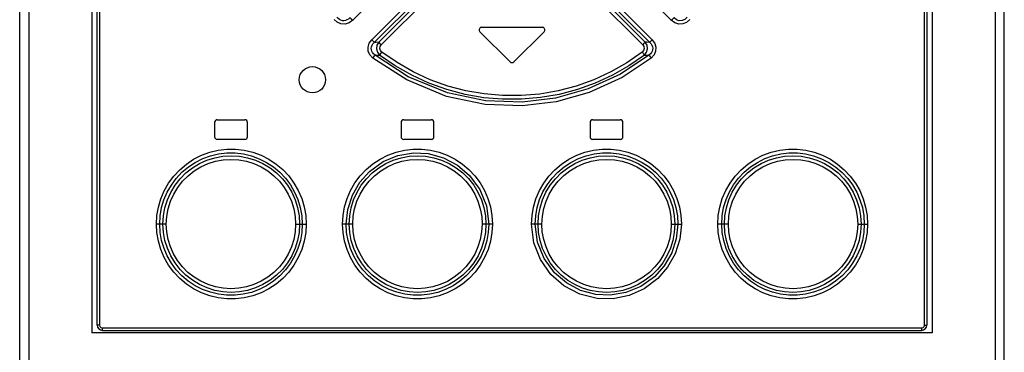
# Model space of a CAD drawing. Extents: x 0 to 594, y 0 to 420.
# Tile 3 of 28: x 77 to 114, y 220 to 233. Entities that reach past the tile are written whole.
import ezdxf

# ---------------------------------------------------------------- set-up
doc = ezdxf.new("R2010")
doc.units = 0
doc.header["$LTSCALE"] = 32.67
doc.layers.get('0').update_dxf_attribs({"linetype": 'CONTINUOUS'})

msp = doc.modelspace()

# ---------------------------------------------------------------- linework, layer by layer
at = {"color": 7, "linetype": 'CONTINUOUS'}
for p, q in [((76.659, 190.208), (76.659, 290.208)), ((114.159, 190.208), (114.159, 290.208)), ((77.002, 285.583), (77.002, 219.601)), ((113.817, 285.583), (113.817, 219.601)), ((79.409, 285.083), (79.409, 221.083)), ((79.609, 221.383), (79.609, 285.033)), ((111.209, 285.033), (111.209, 221.383)), ((111.409, 285.083), (111.409, 221.083)), ((94.189, 232.562), (95.339, 231.412)), ((94.259, 232.733), (96.559, 232.733)), ((95.48, 231.412), (96.63, 232.562)), ((84.184, 229.208), (85.234, 229.208)), ((91.284, 229.208), (92.334, 229.208)), ((98.484, 229.208), (99.534, 229.208)), ((84.084, 229.108), (84.084, 228.558)), ((85.334, 228.558), (85.334, 229.108)), ((91.184, 229.108), (91.184, 228.558)), ((92.434, 228.558), (92.434, 229.108)), ((98.384, 229.108), (98.384, 228.558)), ((99.634, 228.558), (99.634, 229.108)), ((85.234, 228.458), (84.184, 228.458)), ((92.334, 228.458), (91.284, 228.458)), ((99.534, 228.458), (98.484, 228.458)), ((111.409, 221.083), (79.409, 221.083)), ((79.809, 221.183), (111.009, 221.183))]:
    msp.add_line(p, q, dxfattribs=at)
at = {"color": 9, "linetype": 'CONTINUOUS'}
for p, q in [((79.698, 285.033), (79.698, 221.383)), ((111.121, 221.383), (111.121, 285.033)), ((89.342, 232.996), (91.855, 235.511)), ((98.964, 235.511), (101.477, 232.996)), ((92.593, 234.779), (90.068, 232.252)), ((100.751, 232.252), (98.226, 234.779)), ((90.163, 232.153), (92.69, 234.68)), ((92.707, 234.538), (90.335, 232.164)), ((90.43, 232.065), (92.805, 234.439)), ((98.014, 234.439), (100.389, 232.065)), ((100.484, 232.164), (98.112, 234.538)), ((98.129, 234.68), (100.656, 232.153)), ((82.243, 225.233), (81.865, 225.233)), ((87.169, 225.233), (87.571, 225.233)), ((89.345, 225.233), (88.96, 225.233)), ((94.665, 225.233), (94.272, 225.233)), ((96.547, 225.233), (96.154, 225.233)), ((101.474, 225.233), (101.859, 225.233)), ((103.65, 225.233), (103.248, 225.233)), ((108.576, 225.233), (108.954, 225.233)), ((79.698, 221.383), (79.609, 221.383)), ((79.748, 221.296), (79.798, 221.283)), ((79.798, 221.283), (111.021, 221.283)), ((111.121, 221.383), (111.209, 221.383))]:
    msp.add_line(p, q, dxfattribs=at)
for points in [[(89.342, 232.996), (89.205, 232.896), (89.054, 232.85), (88.896, 232.859), (88.754, 232.921), (88.64, 233.027)], [(89.236, 233.096), (89.181, 233.045), (89.123, 233.009), (89.064, 232.987), (89.005, 232.978), (88.948, 232.981), (88.892, 232.996), (88.839, 233.023), (88.789, 233.061), (88.744, 233.113)], [(89.341, 232.995), (89.299, 233.038), (89.261, 233.073), (89.236, 233.096)], [(101.583, 233.096), (101.558, 233.074), (101.522, 233.039), (101.477, 232.995)], [(102.179, 233.028), (102.058, 232.917), (101.915, 232.857), (101.758, 232.851), (101.609, 232.898), (101.477, 232.996)], [(102.075, 233.113), (101.987, 233.027), (101.888, 232.985), (101.78, 232.982), (101.676, 233.02), (101.583, 233.096)], [(90.111, 231.556), (89.997, 231.68), (89.936, 231.823), (89.929, 231.977), (89.974, 232.123), (90.068, 232.252)], [(90.193, 231.666), (90.138, 231.713), (90.097, 231.764), (90.07, 231.818), (90.054, 231.873), (90.051, 231.93), (90.059, 231.986), (90.08, 232.043), (90.114, 232.099), (90.163, 232.153)], [(90.163, 232.153), (90.142, 232.175), (90.109, 232.21), (90.068, 232.251)], [(90.335, 232.164), (90.22, 232.156), (90.163, 232.153)], [(90.335, 232.164), (90.265, 232.044), (90.248, 231.91), (90.284, 231.78), (90.369, 231.674)], [(90.43, 232.065), (90.39, 232.106), (90.357, 232.141), (90.335, 232.164)], [(100.484, 232.164), (100.463, 232.141), (100.43, 232.107), (100.389, 232.065)], [(100.45, 231.674), (100.536, 231.782), (100.572, 231.913), (100.553, 232.046), (100.484, 232.164)], [(100.656, 232.153), (100.541, 232.16), (100.484, 232.164)], [(100.656, 232.153), (100.705, 232.099), (100.739, 232.044), (100.76, 231.987), (100.768, 231.931), (100.765, 231.875), (100.75, 231.819), (100.722, 231.765), (100.681, 231.713), (100.626, 231.666)], [(100.751, 232.251), (100.711, 232.211), (100.677, 232.176), (100.656, 232.153)], [(100.751, 232.252), (100.848, 232.116), (100.892, 231.967), (100.881, 231.815), (100.819, 231.675), (100.709, 231.557)], [(90.369, 231.674), (90.386, 231.699), (90.415, 231.738), (90.45, 231.785)], [(90.45, 231.785), (90.395, 231.849), (90.373, 231.922), (90.385, 231.997), (90.43, 232.065)], [(100.369, 231.785), (99.786, 231.382), (99.168, 231.03), (98.522, 230.732), (97.853, 230.491), (97.168, 230.31), (96.47, 230.188), (95.763, 230.127), (95.053, 230.127), (94.345, 230.189), (93.647, 230.311), (92.962, 230.492), (92.293, 230.734), (91.647, 231.032), (91.031, 231.383), (90.45, 231.785)], [(100.389, 232.065), (100.435, 231.995), (100.446, 231.919), (100.423, 231.846), (100.369, 231.785)], [(100.369, 231.785), (100.404, 231.739), (100.433, 231.699), (100.45, 231.674)], [(90.111, 231.556), (90.146, 231.601), (90.175, 231.64), (90.193, 231.666)], [(100.709, 231.557), (99.603, 230.82), (98.354, 230.248), (97.091, 229.894), (95.801, 229.736), (94.382, 229.79), (92.915, 230.097), (91.398, 230.722), (90.111, 231.556)], [(90.193, 231.666), (90.252, 231.668), (90.369, 231.674)], [(100.626, 231.666), (99.539, 230.944), (98.31, 230.381), (97.065, 230.032), (95.793, 229.877), (94.394, 229.93), (92.948, 230.234), (91.456, 230.848), (90.193, 231.666)], [(100.45, 231.674), (99.858, 231.264), (99.232, 230.906), (98.576, 230.603), (97.898, 230.358), (97.202, 230.173), (96.493, 230.049), (95.774, 229.987), (95.053, 229.986), (94.335, 230.048), (93.624, 230.172), (92.927, 230.357), (92.246, 230.602), (91.589, 230.905), (90.961, 231.264), (90.369, 231.674)], [(100.45, 231.674), (100.509, 231.671), (100.626, 231.666)], [(100.626, 231.666), (100.644, 231.641), (100.672, 231.602), (100.708, 231.556)], [(81.865, 225.233), (81.884, 225.558), (81.94, 225.882), (82.034, 226.199), (82.164, 226.504), (82.329, 226.793), (82.527, 227.061), (82.754, 227.304), (83.008, 227.518), (83.285, 227.701), (83.583, 227.852), (83.897, 227.967), (84.222, 228.044), (84.552, 228.082), (84.883, 228.082), (85.212, 228.044), (85.537, 227.967), (85.851, 227.852), (86.149, 227.702), (86.426, 227.52), (86.679, 227.306), (86.906, 227.065), (87.104, 226.797), (87.27, 226.508), (87.401, 226.202), (87.495, 225.884), (87.552, 225.559), (87.571, 225.233)], [(88.96, 225.233), (88.978, 225.56), (89.035, 225.886), (89.13, 226.204), (89.261, 226.51), (89.427, 226.799), (89.626, 227.066), (89.853, 227.308), (90.107, 227.522), (90.385, 227.704), (90.681, 227.853), (90.993, 227.967), (91.317, 228.044), (91.647, 228.083), (91.977, 228.083), (92.306, 228.045), (92.631, 227.968), (92.946, 227.853), (93.243, 227.703), (93.518, 227.521), (93.77, 227.31), (93.997, 227.069), (94.196, 226.8), (94.363, 226.51), (94.495, 226.204), (94.589, 225.887), (94.646, 225.561), (94.665, 225.233)], [(96.154, 225.233), (96.172, 225.556), (96.228, 225.881), (96.323, 226.199), (96.454, 226.507), (96.62, 226.796), (96.817, 227.063), (97.044, 227.305), (97.298, 227.519), (97.576, 227.702), (97.874, 227.853), (98.186, 227.967), (98.508, 228.044), (98.838, 228.082), (99.17, 228.083), (99.501, 228.044), (99.824, 227.968), (100.136, 227.854), (100.433, 227.705), (100.712, 227.522), (100.966, 227.307), (101.194, 227.065), (101.392, 226.798), (101.558, 226.51), (101.689, 226.204), (101.784, 225.885), (101.841, 225.559), (101.859, 225.233)], [(103.248, 225.233), (103.267, 225.557), (103.323, 225.882), (103.417, 226.201), (103.549, 226.507), (103.714, 226.797), (103.912, 227.063), (104.139, 227.305), (104.393, 227.519), (104.671, 227.703), (104.969, 227.853), (105.281, 227.967), (105.604, 228.044), (105.935, 228.082), (106.269, 228.082), (106.599, 228.044), (106.922, 227.967), (107.235, 227.852), (107.534, 227.701), (107.812, 227.517), (108.065, 227.303), (108.291, 227.061), (108.489, 226.795), (108.654, 226.506), (108.785, 226.2), (108.879, 225.882), (108.935, 225.557), (108.954, 225.233)], [(81.992, 225.233), (82.01, 225.549), (82.065, 225.858), (82.155, 226.159), (82.279, 226.447), (82.436, 226.721), (82.625, 226.974), (82.841, 227.205), (83.084, 227.408), (83.348, 227.582), (83.631, 227.725), (83.929, 227.833), (84.236, 227.906), (84.55, 227.942), (84.866, 227.942), (85.18, 227.905), (85.487, 227.832), (85.784, 227.724), (86.065, 227.582), (86.329, 227.409), (86.57, 227.206), (86.786, 226.977), (86.974, 226.725), (87.132, 226.452), (87.257, 226.163), (87.347, 225.862), (87.403, 225.55), (87.421, 225.233)], [(82.116, 225.233), (82.135, 225.547), (82.192, 225.854), (82.284, 226.152), (82.413, 226.44), (82.576, 226.71), (82.769, 226.957), (82.99, 227.179), (83.237, 227.373), (83.505, 227.536), (83.791, 227.665), (84.09, 227.759), (84.398, 227.816), (84.712, 227.836), (85.027, 227.818), (85.336, 227.762), (85.636, 227.668), (85.923, 227.54), (86.193, 227.377), (86.441, 227.183), (86.663, 226.962), (86.856, 226.715), (87.019, 226.447), (87.149, 226.16), (87.243, 225.859), (87.3, 225.549), (87.319, 225.233)], [(82.243, 225.233), (82.261, 225.527), (82.314, 225.818), (82.402, 226.103), (82.524, 226.374), (82.677, 226.628), (82.861, 226.864), (83.07, 227.074), (83.304, 227.257), (83.561, 227.412), (83.834, 227.536), (84.114, 227.623), (84.405, 227.677), (84.706, 227.695), (85.005, 227.677), (85.295, 227.624), (85.578, 227.536), (85.852, 227.412), (86.109, 227.257), (86.341, 227.074), (86.551, 226.864), (86.735, 226.629), (86.889, 226.375), (87.01, 226.103), (87.099, 225.817), (87.152, 225.525), (87.169, 225.233)], [(89.094, 225.233), (89.152, 225.793), (89.33, 226.339), (89.61, 226.825), (89.981, 227.24), (90.501, 227.611), (91.06, 227.842), (91.654, 227.942), (92.217, 227.916), (92.798, 227.76), (93.34, 227.474), (93.794, 227.084), (94.185, 226.545), (94.433, 225.927), (94.523, 225.233)], [(89.21, 225.233), (89.229, 225.548), (89.286, 225.855), (89.379, 226.154), (89.508, 226.442), (89.671, 226.712), (89.865, 226.96), (90.087, 227.182), (90.333, 227.375), (90.602, 227.537), (90.888, 227.666), (91.185, 227.76), (91.493, 227.817), (91.806, 227.836), (92.121, 227.818), (92.43, 227.762), (92.73, 227.669), (93.017, 227.54), (93.287, 227.378), (93.535, 227.184), (93.757, 226.963), (93.95, 226.716), (94.113, 226.448), (94.243, 226.16), (94.338, 225.859), (94.395, 225.549), (94.414, 225.233)], [(89.345, 225.233), (89.362, 225.528), (89.416, 225.819), (89.505, 226.105), (89.627, 226.377), (89.78, 226.631), (89.965, 226.866), (90.174, 227.076), (90.408, 227.259), (90.665, 227.414), (90.938, 227.537), (91.218, 227.624), (91.508, 227.677), (91.808, 227.695), (92.106, 227.677), (92.397, 227.624), (92.68, 227.536), (92.954, 227.413), (93.21, 227.258), (93.443, 227.075), (93.653, 226.865), (93.837, 226.63), (93.991, 226.375), (94.113, 226.103), (94.201, 225.818), (94.255, 225.525), (94.272, 225.233)], [(96.296, 225.233), (96.314, 225.549), (96.369, 225.861), (96.461, 226.164), (96.587, 226.455), (96.745, 226.728), (96.934, 226.981), (97.15, 227.21), (97.391, 227.411), (97.655, 227.584), (97.939, 227.726), (98.235, 227.834), (98.542, 227.906), (98.855, 227.942), (99.172, 227.942), (99.485, 227.905), (99.792, 227.832), (100.087, 227.724), (100.37, 227.582), (100.634, 227.408), (100.875, 227.205), (101.091, 226.976), (101.279, 226.723), (101.436, 226.451), (101.561, 226.163), (101.652, 225.861), (101.707, 225.55), (101.725, 225.233)], [(96.405, 225.233), (96.424, 225.548), (96.481, 225.856), (96.574, 226.156), (96.703, 226.443), (96.867, 226.714), (97.061, 226.962), (97.283, 227.183), (97.53, 227.376), (97.799, 227.539), (98.085, 227.668), (98.383, 227.761), (98.691, 227.817), (99.005, 227.836), (99.32, 227.817), (99.629, 227.761), (99.928, 227.668), (100.214, 227.539), (100.484, 227.376), (100.732, 227.182), (100.953, 226.96), (101.147, 226.714), (101.309, 226.445), (101.438, 226.159), (101.532, 225.858), (101.59, 225.549), (101.609, 225.233)], [(96.547, 225.233), (96.565, 225.528), (96.618, 225.82), (96.707, 226.106), (96.829, 226.377), (96.983, 226.632), (97.168, 226.868), (97.379, 227.078), (97.612, 227.26), (97.869, 227.415), (98.143, 227.538), (98.426, 227.625), (98.716, 227.678), (99.013, 227.695), (99.311, 227.677), (99.601, 227.624), (99.885, 227.535), (100.158, 227.412), (100.414, 227.257), (100.647, 227.073), (100.857, 226.863), (101.04, 226.628), (101.194, 226.374), (101.315, 226.102), (101.404, 225.817), (101.457, 225.525), (101.474, 225.233)], [(103.398, 225.233), (103.416, 225.549), (103.471, 225.861), (103.563, 226.165), (103.689, 226.455), (103.847, 226.728), (104.036, 226.98), (104.252, 227.209), (104.493, 227.411), (104.757, 227.584), (105.04, 227.726), (105.337, 227.834), (105.644, 227.906), (105.959, 227.942), (106.277, 227.941), (106.59, 227.904), (106.896, 227.831), (107.192, 227.723), (107.474, 227.58), (107.738, 227.406), (107.979, 227.203), (108.195, 226.974), (108.382, 226.722), (108.539, 226.45), (108.663, 226.161), (108.754, 225.859), (108.809, 225.548), (108.827, 225.233)], [(103.5, 225.233), (103.519, 225.549), (103.576, 225.857), (103.669, 226.156), (103.798, 226.443), (103.961, 226.713), (104.156, 226.961), (104.378, 227.183), (104.625, 227.376), (104.894, 227.539), (105.181, 227.668), (105.48, 227.761), (105.789, 227.817), (106.103, 227.836), (106.418, 227.817), (106.726, 227.76), (107.024, 227.667), (107.31, 227.538), (107.579, 227.375), (107.827, 227.181), (108.049, 226.958), (108.242, 226.711), (108.404, 226.443), (108.533, 226.157), (108.626, 225.857), (108.683, 225.548), (108.702, 225.233)], [(103.65, 225.233), (103.667, 225.528), (103.721, 225.82), (103.809, 226.105), (103.931, 226.376), (104.085, 226.631), (104.269, 226.866), (104.479, 227.076), (104.712, 227.258), (104.969, 227.413), (105.243, 227.537), (105.526, 227.624), (105.816, 227.677), (106.114, 227.695), (106.412, 227.677), (106.703, 227.624), (106.987, 227.535), (107.26, 227.411), (107.517, 227.256), (107.75, 227.072), (107.959, 226.862), (108.143, 226.627), (108.296, 226.372), (108.417, 226.101), (108.506, 225.816), (108.558, 225.524), (108.576, 225.233)], [(87.571, 225.233), (87.552, 224.908), (87.496, 224.583), (87.402, 224.265), (87.27, 223.958), (87.104, 223.669), (86.907, 223.402), (86.68, 223.16), (86.426, 222.946), (86.148, 222.762), (85.85, 222.612), (85.538, 222.498), (85.215, 222.421), (84.884, 222.383), (84.55, 222.383), (84.22, 222.421), (83.897, 222.498), (83.584, 222.613), (83.285, 222.764), (83.007, 222.948), (82.754, 223.162), (82.528, 223.404), (82.33, 223.671), (82.165, 223.959), (82.034, 224.265), (81.94, 224.584), (81.884, 224.908), (81.865, 225.233)], [(87.421, 225.233), (87.403, 224.916), (87.348, 224.604), (87.256, 224.3), (87.13, 224.01), (86.972, 223.737), (86.783, 223.485), (86.567, 223.256), (86.326, 223.054), (86.062, 222.881), (85.779, 222.739), (85.482, 222.631), (85.174, 222.559), (84.86, 222.523), (84.542, 222.524), (84.229, 222.561), (83.923, 222.634), (83.627, 222.742), (83.345, 222.885), (83.081, 223.059), (82.84, 223.262), (82.624, 223.491), (82.437, 223.744), (82.28, 224.016), (82.156, 224.305), (82.065, 224.606), (82.01, 224.917), (81.992, 225.233)], [(87.319, 225.233), (87.3, 224.916), (87.243, 224.608), (87.15, 224.309), (87.021, 224.022), (86.858, 223.752), (86.663, 223.504), (86.441, 223.282), (86.194, 223.089), (85.925, 222.927), (85.638, 222.797), (85.339, 222.704), (85.03, 222.648), (84.716, 222.629), (84.401, 222.648), (84.093, 222.705), (83.795, 222.798), (83.509, 222.927), (83.24, 223.09), (82.992, 223.285), (82.77, 223.507), (82.577, 223.754), (82.415, 224.022), (82.286, 224.308), (82.192, 224.608), (82.136, 224.917), (82.116, 225.233)], [(87.169, 225.233), (87.152, 224.937), (87.098, 224.646), (87.01, 224.36), (86.888, 224.089), (86.734, 223.835), (86.55, 223.599), (86.34, 223.389), (86.107, 223.207), (85.85, 223.052), (85.576, 222.929), (85.293, 222.841), (85.003, 222.788), (84.705, 222.77), (84.407, 222.788), (84.116, 222.842), (83.832, 222.93), (83.559, 223.054), (83.302, 223.21), (83.069, 223.393), (82.86, 223.603), (82.676, 223.838), (82.523, 224.093), (82.402, 224.365), (82.313, 224.65), (82.261, 224.941), (82.243, 225.233)], [(94.665, 225.233), (94.647, 224.909), (94.591, 224.584), (94.496, 224.266), (94.365, 223.958), (94.199, 223.669), (94.002, 223.402), (93.775, 223.16), (93.521, 222.946), (93.243, 222.763), (92.945, 222.612), (92.633, 222.498), (92.31, 222.421), (91.981, 222.383), (91.648, 222.383), (91.317, 222.421), (90.994, 222.497), (90.683, 222.611), (90.385, 222.761), (90.107, 222.944), (89.852, 223.158), (89.624, 223.401), (89.427, 223.667), (89.261, 223.955), (89.13, 224.261), (89.035, 224.58), (88.978, 224.906), (88.96, 225.233)], [(94.523, 225.233), (94.505, 224.916), (94.45, 224.604), (94.358, 224.301), (94.232, 224.01), (94.074, 223.737), (93.885, 223.484), (93.669, 223.255), (93.428, 223.054), (93.163, 222.881), (92.88, 222.739), (92.584, 222.631), (92.277, 222.559), (91.963, 222.523), (91.647, 222.524), (91.333, 222.56), (91.027, 222.633), (90.732, 222.741), (90.45, 222.883), (90.185, 223.057), (89.944, 223.26), (89.728, 223.49), (89.54, 223.742), (89.383, 224.014), (89.258, 224.302), (89.167, 224.604), (89.112, 224.915), (89.094, 225.233)], [(94.414, 225.233), (94.395, 224.917), (94.338, 224.609), (94.245, 224.309), (94.116, 224.022), (93.952, 223.752), (93.758, 223.504), (93.536, 223.282), (93.289, 223.089), (93.02, 222.926), (92.734, 222.798), (92.436, 222.704), (92.128, 222.648), (91.814, 222.629), (91.499, 222.648), (91.19, 222.704), (90.891, 222.797), (90.605, 222.926), (90.335, 223.089), (90.087, 223.283), (89.866, 223.505), (89.672, 223.751), (89.51, 224.02), (89.381, 224.307), (89.287, 224.607), (89.229, 224.916), (89.21, 225.233)], [(94.272, 225.233), (94.254, 224.937), (94.201, 224.645), (94.112, 224.36), (93.99, 224.088), (93.835, 223.833), (93.651, 223.598), (93.44, 223.387), (93.207, 223.205), (92.95, 223.05), (92.676, 222.927), (92.393, 222.84), (92.103, 222.787), (91.806, 222.77), (91.508, 222.788), (91.218, 222.841), (90.934, 222.93), (90.661, 223.053), (90.405, 223.209), (90.171, 223.392), (89.962, 223.602), (89.779, 223.837), (89.625, 224.092), (89.504, 224.363), (89.415, 224.648), (89.362, 224.94), (89.345, 225.233)], [(101.859, 225.233), (101.801, 224.657), (101.624, 224.098), (101.337, 223.585), (100.966, 223.157), (100.445, 222.767), (99.868, 222.511), (99.263, 222.389), (98.652, 222.399), (97.999, 222.563), (97.385, 222.882), (96.891, 223.317), (96.492, 223.885), (96.245, 224.518), (96.154, 225.233)], [(101.725, 225.233), (101.668, 224.675), (101.492, 224.131), (101.206, 223.636), (100.832, 223.22), (100.31, 222.85), (99.746, 222.62), (99.15, 222.522), (98.599, 222.55), (98.017, 222.707), (97.48, 222.991), (97.027, 223.379), (96.635, 223.918), (96.386, 224.538), (96.296, 225.233)], [(101.609, 225.233), (101.59, 224.917), (101.533, 224.61), (101.44, 224.311), (101.311, 224.023), (101.148, 223.753), (100.954, 223.505), (100.732, 223.283), (100.486, 223.09), (100.217, 222.928), (99.931, 222.799), (99.634, 222.705), (99.326, 222.648), (99.013, 222.629), (98.698, 222.647), (98.389, 222.703), (98.089, 222.796), (97.802, 222.925), (97.532, 223.087), (97.284, 223.281), (97.062, 223.502), (96.869, 223.749), (96.706, 224.017), (96.576, 224.305), (96.481, 224.606), (96.424, 224.916), (96.405, 225.233)], [(101.474, 225.233), (101.456, 224.937), (101.403, 224.646), (101.314, 224.36), (101.192, 224.088), (101.039, 223.834), (100.854, 223.599), (100.645, 223.389), (100.411, 223.206), (100.154, 223.051), (99.881, 222.929), (99.601, 222.841), (99.311, 222.788), (99.011, 222.77), (98.713, 222.788), (98.422, 222.841), (98.139, 222.929), (97.865, 223.052), (97.609, 223.207), (97.376, 223.39), (97.166, 223.6), (96.982, 223.835), (96.828, 224.09), (96.706, 224.362), (96.617, 224.648), (96.564, 224.94), (96.547, 225.233)], [(108.954, 225.233), (108.935, 224.907), (108.879, 224.583), (108.785, 224.266), (108.655, 223.961), (108.489, 223.672), (108.292, 223.404), (108.065, 223.162), (107.811, 222.947), (107.534, 222.764), (107.236, 222.613), (106.922, 222.498), (106.597, 222.421), (106.267, 222.383), (105.936, 222.383), (105.606, 222.421), (105.282, 222.498), (104.968, 222.613), (104.67, 222.763), (104.393, 222.945), (104.14, 223.159), (103.913, 223.4), (103.715, 223.668), (103.549, 223.957), (103.418, 224.263), (103.324, 224.581), (103.267, 224.906), (103.248, 225.233)], [(108.827, 225.233), (108.809, 224.916), (108.754, 224.607), (108.664, 224.306), (108.54, 224.018), (108.383, 223.744), (108.194, 223.491), (107.978, 223.26), (107.735, 223.057), (107.471, 222.883), (107.187, 222.741), (106.89, 222.632), (106.582, 222.559), (106.269, 222.523), (105.953, 222.523), (105.639, 222.56), (105.332, 222.633), (105.035, 222.741), (104.754, 222.883), (104.49, 223.056), (104.249, 223.259), (104.033, 223.488), (103.845, 223.741), (103.687, 224.013), (103.562, 224.302), (103.472, 224.604), (103.416, 224.915), (103.398, 225.233)], [(108.702, 225.233), (108.684, 224.918), (108.627, 224.611), (108.535, 224.313), (108.406, 224.026), (108.243, 223.756), (108.05, 223.508), (107.829, 223.286), (107.582, 223.092), (107.314, 222.93), (107.028, 222.8), (106.729, 222.706), (106.421, 222.649), (106.107, 222.629), (105.792, 222.648), (105.483, 222.704), (105.183, 222.797), (104.896, 222.926), (104.626, 223.088), (104.378, 223.282), (104.156, 223.504), (103.963, 223.75), (103.8, 224.018), (103.67, 224.306), (103.576, 224.607), (103.519, 224.916), (103.5, 225.233)], [(108.576, 225.233), (108.558, 224.938), (108.505, 224.647), (108.417, 224.362), (108.295, 224.091), (108.142, 223.837), (107.958, 223.602), (107.749, 223.391), (107.515, 223.208), (107.258, 223.053), (106.985, 222.93), (106.705, 222.842), (106.414, 222.789), (106.113, 222.77), (105.814, 222.788), (105.523, 222.841), (105.241, 222.929), (104.967, 223.053), (104.71, 223.208), (104.478, 223.391), (104.268, 223.601), (104.084, 223.836), (103.93, 224.091), (103.809, 224.362), (103.72, 224.648), (103.667, 224.94), (103.65, 225.233)], [(79.698, 221.383), (79.711, 221.333), (79.748, 221.296)], [(79.798, 221.283), (79.8, 221.231), (79.804, 221.195), (79.809, 221.183)], [(111.009, 221.183), (111.015, 221.197), (111.019, 221.233), (111.021, 221.283)], [(111.021, 221.283), (111.07, 221.296), (111.107, 221.332), (111.121, 221.383)]]:
    msp.add_lwpolyline(points, dxfattribs=at)
at = {"color": 7, "linetype": 'CONTINUOUS'}
msp.add_circle((87.808, 230.731), 0.5, dxfattribs=at)
for centre, radius, start, end in [((94.259, 232.633), 0.1, 90, 225), ((96.559, 232.633), 0.1, 315, 90), ((95.409, 231.483), 0.1, 225, 315), ((84.184, 229.108), 0.1, 90, 180), ((85.234, 229.108), 0.1, 0, 90), ((91.284, 229.108), 0.1, 90, 180), ((92.334, 229.108), 0.1, 0, 90), ((98.484, 229.108), 0.1, 90, 180), ((99.534, 229.108), 0.1, 0, 90), ((84.184, 228.558), 0.1, 180, 270), ((85.234, 228.558), 0.1, 270, 360), ((91.284, 228.558), 0.1, 180, 270), ((92.334, 228.558), 0.1, 270, 360), ((98.484, 228.558), 0.1, 180, 270), ((99.534, 228.558), 0.1, 270, 360), ((79.809, 221.383), 0.2, 180, 270), ((111.009, 221.383), 0.2, 270, 360)]:
    msp.add_arc(centre, radius, start, end, dxfattribs=at)

doc.saveas('drawing.dxf')
